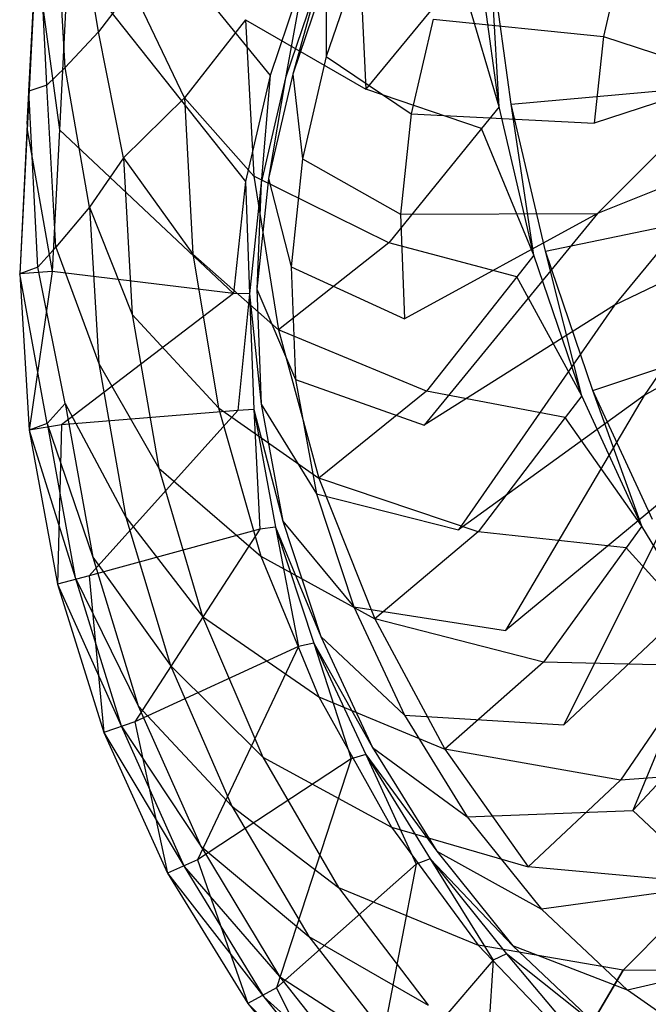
# Model space of a CAD drawing. Extents: x 0 to 0.55, y -0.45 to 0.
# Tile 2 of 29: x 0 to 0.096, y -0.365 to -0.214. Entities that reach past the tile are written whole.
import ezdxf

# ---------------------------------------------------------------- set-up
doc = ezdxf.new("R2010")
doc.units = 0
doc.layers.add('L1_WT_516055_0___REPLACEMTFOREM', color=7, linetype='CONTINUOUS')

msp = doc.modelspace()

# ---------------------------------------------------------------- linework, layer by layer
at = {"layer": 'L1_WT_516055_0___REPLACEMTFOREM', "color": 8}
for points, invisible_edges in [([(0.038368, -0.222353, 0.181068), (0.008384, -0.185412, 0.181068), (0.007427, -0.204339, 0.181068), (0.038368, -0.222353, 0.181068)], 13), ([(0.008384, -0.185412, 0.181068), (0.038368, -0.222353, 0.181068), (0.043547, -0.207083, 0.181068), (0.008384, -0.185412, 0.181068)], 14), ([(0.012078, -0.215657, 0.1), (0.00833, -0.193567, 0.118), (0.013439, -0.188779, 0.1), (0.012078, -0.215657, 0.1)], 14), ([(0.013439, -0.188779, 0.1), (0.017215, -0.208968, 0.082), (0.012078, -0.215657, 0.1), (0.013439, -0.188779, 0.1)], 13), ([(0.006941, -0.221129, 0.118), (0.005581, -0.195961, 0.136), (0.00833, -0.193567, 0.118), (0.006941, -0.221129, 0.118)], 14), ([(0.00833, -0.193567, 0.118), (0.012078, -0.215657, 0.1), (0.006941, -0.221129, 0.118), (0.00833, -0.193567, 0.118)], 13), ([(0.004179, -0.223865, 0.136), (0.002833, -0.196759, 0.154), (0.005581, -0.195961, 0.136), (0.004179, -0.223865, 0.136)], 14), ([(0.005581, -0.195961, 0.136), (0.006941, -0.221129, 0.118), (0.004179, -0.223865, 0.136), (0.005581, -0.195961, 0.136)], 13), ([(0.002833, -0.196759, 0.154), (0.004179, -0.223865, 0.136), (0.001417, -0.224777, 0.154), (0.002833, -0.196759, 0.154)], 13), ([(0.001417, -0.224777, 0.154), (0.002525, -0.20285, 0.177241), (0.002833, -0.196759, 0.154), (0.001417, -0.224777, 0.154)], 14), ([(0.025236, -0.225775, 0.064), (0.017215, -0.208968, 0.082), (0.026523, -0.200759, 0.064), (0.025236, -0.225775, 0.064)], 14), ([(0.026523, -0.200759, 0.064), (0.034592, -0.213804, 0.046), (0.025236, -0.225775, 0.064), (0.026523, -0.200759, 0.064)], 13), ([(0.051871, -0.200465, 0.028), (0.053046, -0.224453, 0.028), (0.034592, -0.213804, 0.046), (0.051871, -0.200465, 0.028)], 14), ([(0.067496, -0.206911, 0.012866), (0.053046, -0.224453, 0.028), (0.051871, -0.200465, 0.028), (0.067496, -0.206911, 0.012866)], 14), ([(0.002475, -0.203853, 0.181068), (0.001161, -0.22984, 0.177241), (0.001119, -0.230673, 0.181068), (0.002475, -0.203853, 0.181068)], 13), ([(0.006095, -0.23068, 0.181068), (0.002475, -0.203853, 0.181068), (0.001119, -0.230673, 0.181068), (0.006095, -0.23068, 0.181068)], 13), ([(0.002525, -0.20285, 0.177241), (0.001417, -0.224777, 0.154), (0.001161, -0.22984, 0.177241), (0.002525, -0.20285, 0.177241)], 13), ([(0.001161, -0.22984, 0.177241), (0.002475, -0.203853, 0.181068), (0.002525, -0.20285, 0.177241), (0.001161, -0.22984, 0.177241)], 14), ([(0.002475, -0.203853, 0.181068), (0.006095, -0.23068, 0.181068), (0.007427, -0.204339, 0.181068), (0.002475, -0.203853, 0.181068)], 14), ([(0.063351, -0.213724, 0.125), (0.089439, -0.216388, 0.0925), (0.092344, -0.203846, 0.0925), (0.063351, -0.213724, 0.125)], 14), ([(0.073466, -0.227166, 0.01), (0.067496, -0.206911, 0.012866), (0.070233, -0.203589, 0.01), (0.073466, -0.227166, 0.01)], 14), ([(0.072094, -0.203389, 0.01), (0.073466, -0.227166, 0.01), (0.070233, -0.203589, 0.01), (0.072094, -0.203389, 0.01)], 13), ([(0.073466, -0.227166, 0.01), (0.072094, -0.203389, 0.01), (0.075299, -0.226766, 0.01), (0.073466, -0.227166, 0.01)], 14), ([(0.244664, -0.211543, 0.01), (0.075299, -0.226766, 0.01), (0.072094, -0.203389, 0.01), (0.244664, -0.211543, 0.01)], 13), ([(0.110443, -0.211022, 0.07625), (0.092344, -0.203846, 0.0925), (0.089439, -0.216388, 0.0925), (0.110443, -0.211022, 0.07625)], 13), ([(0.034604, -0.238601, 0.181068), (0.007427, -0.204339, 0.181068), (0.006095, -0.23068, 0.181068), (0.034604, -0.238601, 0.181068)], 13), ([(0.007427, -0.204339, 0.181068), (0.034604, -0.238601, 0.181068), (0.038368, -0.222353, 0.181068), (0.007427, -0.204339, 0.181068)], 14), ([(0.046957, -0.207108, 0.175286), (0.046987, -0.219471, 0.1575), (0.051978, -0.204757, 0.1575), (0.046957, -0.207108, 0.175286)], 14), ([(0.063351, -0.213724, 0.125), (0.051978, -0.204757, 0.1575), (0.046987, -0.219471, 0.1575), (0.063351, -0.213724, 0.125)], 13), ([(0.040742, -0.222735, 0.181068), (0.043547, -0.207083, 0.181068), (0.038368, -0.222353, 0.181068), (0.040742, -0.222735, 0.181068)], 13), ([(0.043547, -0.207083, 0.181068), (0.040742, -0.222735, 0.181068), (0.04587, -0.207617, 0.181068), (0.043547, -0.207083, 0.181068)], 14), ([(0.041853, -0.222154, 0.175286), (0.04587, -0.207617, 0.181068), (0.040742, -0.222735, 0.181068), (0.041853, -0.222154, 0.175286)], 13), ([(0.046987, -0.219471, 0.1575), (0.046957, -0.207108, 0.175286), (0.041853, -0.222154, 0.175286), (0.046987, -0.219471, 0.1575)], 13), ([(0.04587, -0.207617, 0.181068), (0.041853, -0.222154, 0.175286), (0.046957, -0.207108, 0.175286), (0.04587, -0.207617, 0.181068)], 14), ([(0.070772, -0.230488, 0.012866), (0.053046, -0.224453, 0.028), (0.067496, -0.206911, 0.012866), (0.070772, -0.230488, 0.012866)], 14), ([(0.073466, -0.227166, 0.01), (0.070772, -0.230488, 0.012866), (0.067496, -0.206911, 0.012866), (0.073466, -0.227166, 0.01)], 14), ([(0.01588, -0.23501, 0.082), (0.012078, -0.215657, 0.1), (0.017215, -0.208968, 0.082), (0.01588, -0.23501, 0.082)], 14), ([(0.017215, -0.208968, 0.082), (0.025236, -0.225775, 0.064), (0.01588, -0.23501, 0.082), (0.017215, -0.208968, 0.082)], 13), ([(0.089439, -0.216388, 0.0925), (0.109195, -0.222801, 0.07625), (0.110443, -0.211022, 0.07625), (0.089439, -0.216388, 0.0925)], 14), ([(0.075299, -0.226766, 0.01), (0.244664, -0.211543, 0.01), (0.244577, -0.214903, 0.01), (0.075299, -0.226766, 0.01)], 14), ([(0.034592, -0.213804, 0.046), (0.035858, -0.237792, 0.046), (0.025236, -0.225775, 0.064), (0.034592, -0.213804, 0.046)], 14), ([(0.034592, -0.213804, 0.046), (0.053046, -0.224453, 0.028), (0.035858, -0.237792, 0.046), (0.034592, -0.213804, 0.046)], 14), ([(0.046987, -0.219471, 0.1575), (0.059984, -0.228256, 0.125), (0.063351, -0.213724, 0.125), (0.046987, -0.219471, 0.1575)], 14), ([(0.089439, -0.216388, 0.0925), (0.063351, -0.213724, 0.125), (0.059984, -0.228256, 0.125), (0.089439, -0.216388, 0.0925)], 13), ([(0.010716, -0.242535, 0.1), (0.006941, -0.221129, 0.118), (0.012078, -0.215657, 0.1), (0.010716, -0.242535, 0.1)], 14), ([(0.012078, -0.215657, 0.1), (0.01588, -0.23501, 0.082), (0.010716, -0.242535, 0.1), (0.012078, -0.215657, 0.1)], 13), ([(0.244577, -0.214903, 0.01), (0.080578, -0.249327, 0.01), (0.075299, -0.226766, 0.01), (0.244577, -0.214903, 0.01)], 13), ([(0.080578, -0.249327, 0.01), (0.244577, -0.214903, 0.01), (0.244861, -0.218253, 0.01), (0.080578, -0.249327, 0.01)], 14), ([(0.059984, -0.228256, 0.125), (0.088031, -0.22967, 0.0925), (0.089439, -0.216388, 0.0925), (0.059984, -0.228256, 0.125)], 14), ([(0.109195, -0.222801, 0.07625), (0.089439, -0.216388, 0.0925), (0.088031, -0.22967, 0.0925), (0.109195, -0.222801, 0.07625)], 13), ([(0.244861, -0.218253, 0.01), (0.087837, -0.270682, 0.01), (0.080578, -0.249327, 0.01), (0.244861, -0.218253, 0.01)], 13), ([(0.087837, -0.270682, 0.01), (0.244861, -0.218253, 0.01), (0.245512, -0.221548, 0.01), (0.087837, -0.270682, 0.01)], 14), ([(0.041853, -0.222154, 0.175286), (0.04336, -0.235128, 0.1575), (0.046987, -0.219471, 0.1575), (0.041853, -0.222154, 0.175286)], 14), ([(0.059984, -0.228256, 0.125), (0.046987, -0.219471, 0.1575), (0.04336, -0.235128, 0.1575), (0.059984, -0.228256, 0.125)], 13), ([(0.005553, -0.248691, 0.118), (0.004179, -0.223865, 0.136), (0.006941, -0.221129, 0.118), (0.005553, -0.248691, 0.118)], 14), ([(0.006941, -0.221129, 0.118), (0.010716, -0.242535, 0.1), (0.005553, -0.248691, 0.118), (0.006941, -0.221129, 0.118)], 13), ([(0.245512, -0.221548, 0.01), (0.096948, -0.290463, 0.01), (0.087837, -0.270682, 0.01), (0.245512, -0.221548, 0.01)], 13), ([(0.037016, -0.23882, 0.181068), (0.038368, -0.222353, 0.181068), (0.034604, -0.238601, 0.181068), (0.037016, -0.23882, 0.181068)], 13), ([(0.038368, -0.222353, 0.181068), (0.037016, -0.23882, 0.181068), (0.040742, -0.222735, 0.181068), (0.038368, -0.222353, 0.181068)], 14), ([(0.038144, -0.238163, 0.175286), (0.040742, -0.222735, 0.181068), (0.037016, -0.23882, 0.181068), (0.038144, -0.238163, 0.175286)], 13), ([(0.04336, -0.235128, 0.1575), (0.041853, -0.222154, 0.175286), (0.038144, -0.238163, 0.175286), (0.04336, -0.235128, 0.1575)], 13), ([(0.040742, -0.222735, 0.181068), (0.038144, -0.238163, 0.175286), (0.041853, -0.222154, 0.175286), (0.040742, -0.222735, 0.181068)], 14), ([(0.08854, -0.243515, 0.0925), (0.109195, -0.222801, 0.07625), (0.088031, -0.22967, 0.0925), (0.08854, -0.243515, 0.0925)], 13), ([(0.109195, -0.222801, 0.07625), (0.08854, -0.243515, 0.0925), (0.109646, -0.235079, 0.07625), (0.109195, -0.222801, 0.07625)], 14), ([(0, -0.252795, 0.177241), (0.001417, -0.224777, 0.154), (0, -0.252795, 0.154), (0, -0.252795, 0.177241)], 13), ([(0.001417, -0.224777, 0.154), (0, -0.252795, 0.177241), (0.001161, -0.22984, 0.177241), (0.001417, -0.224777, 0.154)], 14), ([(0.001417, -0.224777, 0.154), (0.002777, -0.251769, 0.136), (0, -0.252795, 0.154), (0.001417, -0.224777, 0.154)], 13), ([(0.002777, -0.251769, 0.136), (0.001417, -0.224777, 0.154), (0.004179, -0.223865, 0.136), (0.002777, -0.251769, 0.136)], 14), ([(0.004179, -0.223865, 0.136), (0.005553, -0.248691, 0.118), (0.002777, -0.251769, 0.136), (0.004179, -0.223865, 0.136)], 13), ([(0.05655, -0.24803, 0.028), (0.035858, -0.237792, 0.046), (0.053046, -0.224453, 0.028), (0.05655, -0.24803, 0.028)], 14), ([(0.070772, -0.230488, 0.012866), (0.05655, -0.24803, 0.028), (0.053046, -0.224453, 0.028), (0.070772, -0.230488, 0.012866)], 14), ([(0.025236, -0.225775, 0.064), (0.026551, -0.249763, 0.064), (0.01588, -0.23501, 0.082), (0.025236, -0.225775, 0.064)], 14), ([(0.025236, -0.225775, 0.064), (0.035858, -0.237792, 0.046), (0.026551, -0.249763, 0.064), (0.025236, -0.225775, 0.064)], 14), ([(0.078792, -0.249929, 0.01), (0.070772, -0.230488, 0.012866), (0.073466, -0.227166, 0.01), (0.078792, -0.249929, 0.01)], 14), ([(0.075299, -0.226766, 0.01), (0.078792, -0.249929, 0.01), (0.073466, -0.227166, 0.01), (0.075299, -0.226766, 0.01)], 13), ([(0.078792, -0.249929, 0.01), (0.075299, -0.226766, 0.01), (0.080578, -0.249327, 0.01), (0.078792, -0.249929, 0.01)], 14), ([(0.04336, -0.235128, 0.1575), (0.058353, -0.243647, 0.125), (0.059984, -0.228256, 0.125), (0.04336, -0.235128, 0.1575)], 14), ([(0.088031, -0.22967, 0.0925), (0.059984, -0.228256, 0.125), (0.058353, -0.243647, 0.125), (0.088031, -0.22967, 0.0925)], 13), ([(0, -0.252795, 0.181068), (0.001161, -0.22984, 0.177241), (0, -0.252795, 0.177241), (0, -0.252795, 0.181068)], 13), ([(0.001161, -0.22984, 0.177241), (0, -0.252795, 0.181068), (0.001119, -0.230673, 0.181068), (0.001161, -0.22984, 0.177241)], 14), ([(0.004996, -0.252407, 0.181068), (0.001119, -0.230673, 0.181068), (0, -0.252795, 0.181068), (0.004996, -0.252407, 0.181068)], 13), ([(0.001119, -0.230673, 0.181068), (0.004996, -0.252407, 0.181068), (0.006095, -0.23068, 0.181068), (0.001119, -0.230673, 0.181068)], 14), ([(0.03278, -0.255809, 0.181068), (0.006095, -0.23068, 0.181068), (0.004996, -0.252407, 0.181068), (0.03278, -0.255809, 0.181068)], 13), ([(0.006095, -0.23068, 0.181068), (0.03278, -0.255809, 0.181068), (0.034604, -0.238601, 0.181068), (0.006095, -0.23068, 0.181068)], 14), ([(0.07617, -0.253251, 0.012866), (0.05655, -0.24803, 0.028), (0.070772, -0.230488, 0.012866), (0.07617, -0.253251, 0.012866)], 14), ([(0.058353, -0.243647, 0.125), (0.08854, -0.243515, 0.0925), (0.088031, -0.22967, 0.0925), (0.058353, -0.243647, 0.125)], 14), ([(0.078792, -0.249929, 0.01), (0.07617, -0.253251, 0.012866), (0.070772, -0.230488, 0.012866), (0.078792, -0.249929, 0.01)], 14), ([(0.01588, -0.23501, 0.082), (0.017244, -0.258997, 0.082), (0.010716, -0.242535, 0.1), (0.01588, -0.23501, 0.082)], 14), ([(0.01588, -0.23501, 0.082), (0.026551, -0.249763, 0.064), (0.017244, -0.258997, 0.082), (0.01588, -0.23501, 0.082)], 14), ([(0.038144, -0.238163, 0.175286), (0.041603, -0.251708, 0.1575), (0.04336, -0.235128, 0.1575), (0.038144, -0.238163, 0.175286)], 14), ([(0.058353, -0.243647, 0.125), (0.04336, -0.235128, 0.1575), (0.041603, -0.251708, 0.1575), (0.058353, -0.243647, 0.125)], 13), ([(0.091144, -0.257575, 0.0925), (0.109646, -0.235079, 0.07625), (0.08854, -0.243515, 0.0925), (0.091144, -0.257575, 0.0925)], 13), ([(0.109646, -0.235079, 0.07625), (0.091144, -0.257575, 0.0925), (0.111955, -0.247546, 0.07625), (0.109646, -0.235079, 0.07625)], 14), ([(0.035858, -0.237792, 0.046), (0.039633, -0.261369, 0.046), (0.026551, -0.249763, 0.064), (0.035858, -0.237792, 0.046)], 14), ([(0.05655, -0.24803, 0.028), (0.039633, -0.261369, 0.046), (0.035858, -0.237792, 0.046), (0.05655, -0.24803, 0.028)], 14), ([(0.041603, -0.251708, 0.1575), (0.038144, -0.238163, 0.175286), (0.036348, -0.255117, 0.175286), (0.041603, -0.251708, 0.1575)], 13), ([(0.037016, -0.23882, 0.181068), (0.036348, -0.255117, 0.175286), (0.038144, -0.238163, 0.175286), (0.037016, -0.23882, 0.181068)], 14), ([(0.035211, -0.255854, 0.181068), (0.034604, -0.238601, 0.181068), (0.03278, -0.255809, 0.181068), (0.035211, -0.255854, 0.181068)], 13), ([(0.034604, -0.238601, 0.181068), (0.035211, -0.255854, 0.181068), (0.037016, -0.23882, 0.181068), (0.034604, -0.238601, 0.181068)], 14), ([(0.036348, -0.255117, 0.175286), (0.037016, -0.23882, 0.181068), (0.035211, -0.255854, 0.181068), (0.036348, -0.255117, 0.175286)], 13), ([(0.010716, -0.242535, 0.1), (0.012108, -0.266522, 0.1), (0.005553, -0.248691, 0.118), (0.010716, -0.242535, 0.1)], 14), ([(0.010716, -0.242535, 0.1), (0.017244, -0.258997, 0.082), (0.012108, -0.266522, 0.1), (0.010716, -0.242535, 0.1)], 14), ([(0.041603, -0.251708, 0.1575), (0.058943, -0.25969, 0.125), (0.058353, -0.243647, 0.125), (0.041603, -0.251708, 0.1575)], 14), ([(0.08854, -0.243515, 0.0925), (0.058353, -0.243647, 0.125), (0.058943, -0.25969, 0.125), (0.08854, -0.243515, 0.0925)], 13), ([(0.06196, -0.27598, 0.125), (0.08854, -0.243515, 0.0925), (0.058943, -0.25969, 0.125), (0.06196, -0.27598, 0.125)], 13), ([(0.08854, -0.243515, 0.0925), (0.06196, -0.27598, 0.125), (0.091144, -0.257575, 0.0925), (0.08854, -0.243515, 0.0925)], 14), ([(0.095701, -0.271438, 0.0925), (0.111955, -0.247546, 0.07625), (0.091144, -0.257575, 0.0925), (0.095701, -0.271438, 0.0925)], 13), ([(0.111955, -0.247546, 0.07625), (0.095701, -0.271438, 0.0925), (0.115996, -0.25984, 0.07625), (0.111955, -0.247546, 0.07625)], 14), ([(0.006972, -0.272679, 0.118), (0.002777, -0.251769, 0.136), (0.005553, -0.248691, 0.118), (0.006972, -0.272679, 0.118)], 14), ([(0.005553, -0.248691, 0.118), (0.012108, -0.266522, 0.1), (0.006972, -0.272679, 0.118), (0.005553, -0.248691, 0.118)], 14), ([(0.062323, -0.270793, 0.028), (0.039633, -0.261369, 0.046), (0.05655, -0.24803, 0.028), (0.062323, -0.270793, 0.028)], 14), ([(0.07617, -0.253251, 0.012866), (0.062323, -0.270793, 0.028), (0.05655, -0.24803, 0.028), (0.07617, -0.253251, 0.012866)], 14), ([(0.026551, -0.249763, 0.064), (0.030473, -0.27334, 0.064), (0.017244, -0.258997, 0.082), (0.026551, -0.249763, 0.064)], 14), ([(0.026551, -0.249763, 0.064), (0.039633, -0.261369, 0.046), (0.030473, -0.27334, 0.064), (0.026551, -0.249763, 0.064)], 14), ([(0.086121, -0.271489, 0.01), (0.07617, -0.253251, 0.012866), (0.078792, -0.249929, 0.01), (0.086121, -0.271489, 0.01)], 14), ([(0.080578, -0.249327, 0.01), (0.086121, -0.271489, 0.01), (0.078792, -0.249929, 0.01), (0.080578, -0.249327, 0.01)], 13), ([(0.086121, -0.271489, 0.01), (0.080578, -0.249327, 0.01), (0.087837, -0.270682, 0.01), (0.086121, -0.271489, 0.01)], 14), ([(0.00421, -0.275757, 0.136), (0, -0.252795, 0.154), (0.002777, -0.251769, 0.136), (0.00421, -0.275757, 0.136)], 14), ([(0.002777, -0.251769, 0.136), (0.006972, -0.272679, 0.118), (0.00421, -0.275757, 0.136), (0.002777, -0.251769, 0.136)], 13), ([(0.036348, -0.255117, 0.175286), (0.042238, -0.268991, 0.1575), (0.041603, -0.251708, 0.1575), (0.036348, -0.255117, 0.175286)], 14), ([(0.058943, -0.25969, 0.125), (0.041603, -0.251708, 0.1575), (0.042238, -0.268991, 0.1575), (0.058943, -0.25969, 0.125)], 13), ([(0.001448, -0.276783, 0.181068), (0.004996, -0.252407, 0.181068), (0, -0.252795, 0.181068), (0.001448, -0.276783, 0.181068)], 13), ([(0.001448, -0.276783, 0.181068), (0, -0.252795, 0.177241), (0.001448, -0.276783, 0.177241), (0.001448, -0.276783, 0.181068)], 13), ([(0, -0.252795, 0.177241), (0.001448, -0.276783, 0.181068), (0, -0.252795, 0.181068), (0, -0.252795, 0.177241)], 14), ([(0, -0.252795, 0.154), (0.00421, -0.275757, 0.136), (0.001448, -0.276783, 0.154), (0, -0.252795, 0.154)], 13), ([(0.001448, -0.276783, 0.177241), (0, -0.252795, 0.154), (0.001448, -0.276783, 0.154), (0.001448, -0.276783, 0.177241)], 13), ([(0, -0.252795, 0.154), (0.001448, -0.276783, 0.177241), (0, -0.252795, 0.177241), (0, -0.252795, 0.154)], 14), ([(0.004996, -0.252407, 0.181068), (0.001448, -0.276783, 0.181068), (0.006418, -0.275966, 0.181068), (0.004996, -0.252407, 0.181068)], 14), ([(0.006418, -0.275966, 0.181068), (0.03278, -0.255809, 0.181068), (0.004996, -0.252407, 0.181068), (0.006418, -0.275966, 0.181068)], 13), ([(0.083596, -0.274811, 0.012866), (0.062323, -0.270793, 0.028), (0.07617, -0.253251, 0.012866), (0.083596, -0.274811, 0.012866)], 14), ([(0.086121, -0.271489, 0.01), (0.083596, -0.274811, 0.012866), (0.07617, -0.253251, 0.012866), (0.086121, -0.271489, 0.01)], 14), ([(0.035211, -0.255854, 0.181068), (0.036998, -0.272789, 0.175286), (0.036348, -0.255117, 0.175286), (0.035211, -0.255854, 0.181068)], 14), ([(0.042238, -0.268991, 0.1575), (0.036348, -0.255117, 0.175286), (0.036998, -0.272789, 0.175286), (0.042238, -0.268991, 0.1575)], 13), ([(0.03278, -0.255809, 0.181068), (0.006418, -0.275966, 0.181068), (0.03344, -0.273745, 0.181068), (0.03278, -0.255809, 0.181068)], 14), ([(0.03344, -0.273745, 0.181068), (0.035211, -0.255854, 0.181068), (0.03278, -0.255809, 0.181068), (0.03344, -0.273745, 0.181068)], 13), ([(0.035211, -0.255854, 0.181068), (0.03344, -0.273745, 0.181068), (0.035864, -0.273611, 0.181068), (0.035211, -0.255854, 0.181068)], 14), ([(0.036998, -0.272789, 0.175286), (0.035211, -0.255854, 0.181068), (0.035864, -0.273611, 0.181068), (0.036998, -0.272789, 0.175286)], 13), ([(0.06724, -0.292044, 0.125), (0.091144, -0.257575, 0.0925), (0.06196, -0.27598, 0.125), (0.06724, -0.292044, 0.125)], 13), ([(0.091144, -0.257575, 0.0925), (0.06724, -0.292044, 0.125), (0.095701, -0.271438, 0.0925), (0.091144, -0.257575, 0.0925)], 14), ([(0.017244, -0.258997, 0.082), (0.021313, -0.282575, 0.082), (0.012108, -0.266522, 0.1), (0.017244, -0.258997, 0.082)], 14), ([(0.017244, -0.258997, 0.082), (0.030473, -0.27334, 0.064), (0.021313, -0.282575, 0.082), (0.017244, -0.258997, 0.082)], 14), ([(0.042238, -0.268991, 0.1575), (0.06196, -0.27598, 0.125), (0.058943, -0.25969, 0.125), (0.042238, -0.268991, 0.1575)], 14), ([(0.101922, -0.284752, 0.0925), (0.115996, -0.25984, 0.07625), (0.095701, -0.271438, 0.0925), (0.101922, -0.284752, 0.0925)], 13), ([(0.039633, -0.261369, 0.046), (0.045854, -0.284132, 0.046), (0.030473, -0.27334, 0.064), (0.039633, -0.261369, 0.046)], 14), ([(0.062323, -0.270793, 0.028), (0.045854, -0.284132, 0.046), (0.039633, -0.261369, 0.046), (0.062323, -0.270793, 0.028)], 14), ([(0.012108, -0.266522, 0.1), (0.016258, -0.290099, 0.1), (0.006972, -0.272679, 0.118), (0.012108, -0.266522, 0.1)], 14), ([(0.012108, -0.266522, 0.1), (0.021313, -0.282575, 0.082), (0.016258, -0.290099, 0.1), (0.012108, -0.266522, 0.1)], 14), ([(0.036998, -0.272789, 0.175286), (0.045489, -0.286541, 0.1575), (0.042238, -0.268991, 0.1575), (0.036998, -0.272789, 0.175286)], 14), ([(0.06196, -0.27598, 0.125), (0.042238, -0.268991, 0.1575), (0.045489, -0.286541, 0.1575), (0.06196, -0.27598, 0.125)], 13), ([(0.070267, -0.292353, 0.028), (0.045854, -0.284132, 0.046), (0.062323, -0.270793, 0.028), (0.070267, -0.292353, 0.028)], 14), ([(0.083596, -0.274811, 0.012866), (0.070267, -0.292353, 0.028), (0.062323, -0.270793, 0.028), (0.083596, -0.274811, 0.012866)], 14), ([(0.074449, -0.307472, 0.125), (0.095701, -0.271438, 0.0925), (0.06724, -0.292044, 0.125), (0.074449, -0.307472, 0.125)], 13), ([(0.095701, -0.271438, 0.0925), (0.074449, -0.307472, 0.125), (0.101922, -0.284752, 0.0925), (0.095701, -0.271438, 0.0925)], 14), ([(0.095327, -0.291477, 0.01), (0.083596, -0.274811, 0.012866), (0.086121, -0.271489, 0.01), (0.095327, -0.291477, 0.01)], 14), ([(0.087837, -0.270682, 0.01), (0.095327, -0.291477, 0.01), (0.086121, -0.271489, 0.01), (0.087837, -0.270682, 0.01)], 13), ([(0.095327, -0.291477, 0.01), (0.087837, -0.270682, 0.01), (0.096948, -0.290463, 0.01), (0.095327, -0.291477, 0.01)], 14), ([(0.006972, -0.272679, 0.118), (0.011203, -0.296256, 0.118), (0.00421, -0.275757, 0.136), (0.006972, -0.272679, 0.118)], 14), ([(0.006972, -0.272679, 0.118), (0.016258, -0.290099, 0.1), (0.011203, -0.296256, 0.118), (0.006972, -0.272679, 0.118)], 14), ([(0.035864, -0.273611, 0.181068), (0.040321, -0.290734, 0.175286), (0.036998, -0.272789, 0.175286), (0.035864, -0.273611, 0.181068)], 14), ([(0.045489, -0.286541, 0.1575), (0.036998, -0.272789, 0.175286), (0.040321, -0.290734, 0.175286), (0.045489, -0.286541, 0.1575)], 13), ([(0.01066, -0.299122, 0.181068), (0.03344, -0.273745, 0.181068), (0.006418, -0.275966, 0.181068), (0.01066, -0.299122, 0.181068)], 13), ([(0.03344, -0.273745, 0.181068), (0.01066, -0.299122, 0.181068), (0.036813, -0.291959, 0.181068), (0.03344, -0.273745, 0.181068)], 14), ([(0.030473, -0.27334, 0.064), (0.036936, -0.296103, 0.064), (0.021313, -0.282575, 0.082), (0.030473, -0.27334, 0.064)], 14), ([(0.030473, -0.27334, 0.064), (0.045854, -0.284132, 0.046), (0.036936, -0.296103, 0.064), (0.030473, -0.27334, 0.064)], 14), ([(0.036813, -0.291959, 0.181068), (0.035864, -0.273611, 0.181068), (0.03344, -0.273745, 0.181068), (0.036813, -0.291959, 0.181068)], 13), ([(0.035864, -0.273611, 0.181068), (0.036813, -0.291959, 0.181068), (0.039203, -0.291642, 0.181068), (0.035864, -0.273611, 0.181068)], 14), ([(0.040321, -0.290734, 0.175286), (0.035864, -0.273611, 0.181068), (0.039203, -0.291642, 0.181068), (0.040321, -0.290734, 0.175286)], 13), ([(0.092925, -0.294799, 0.012866), (0.070267, -0.292353, 0.028), (0.083596, -0.274811, 0.012866), (0.092925, -0.294799, 0.012866)], 14), ([(0.095327, -0.291477, 0.01), (0.092925, -0.294799, 0.012866), (0.083596, -0.274811, 0.012866), (0.095327, -0.291477, 0.01)], 14), ([(0.00421, -0.275757, 0.136), (0.008485, -0.299334, 0.136), (0.001448, -0.276783, 0.154), (0.00421, -0.275757, 0.136)], 14), ([(0.005766, -0.30036, 0.181068), (0.006418, -0.275966, 0.181068), (0.001448, -0.276783, 0.181068), (0.005766, -0.30036, 0.181068)], 13), ([(0.00421, -0.275757, 0.136), (0.011203, -0.296256, 0.118), (0.008485, -0.299334, 0.136), (0.00421, -0.275757, 0.136)], 14), ([(0.006418, -0.275966, 0.181068), (0.005766, -0.30036, 0.181068), (0.01066, -0.299122, 0.181068), (0.006418, -0.275966, 0.181068)], 14), ([(0.045489, -0.286541, 0.1575), (0.06724, -0.292044, 0.125), (0.06196, -0.27598, 0.125), (0.045489, -0.286541, 0.1575)], 14), ([(0.005766, -0.30036, 0.181068), (0.001448, -0.276783, 0.177241), (0.005766, -0.30036, 0.177241), (0.005766, -0.30036, 0.181068)], 13), ([(0.001448, -0.276783, 0.177241), (0.005766, -0.30036, 0.181068), (0.001448, -0.276783, 0.181068), (0.001448, -0.276783, 0.177241)], 14), ([(0.001448, -0.276783, 0.154), (0.008485, -0.299334, 0.136), (0.005766, -0.30036, 0.154), (0.001448, -0.276783, 0.154)], 14), ([(0.005766, -0.30036, 0.177241), (0.001448, -0.276783, 0.154), (0.005766, -0.30036, 0.154), (0.005766, -0.30036, 0.177241)], 13), ([(0.001448, -0.276783, 0.154), (0.005766, -0.30036, 0.177241), (0.001448, -0.276783, 0.177241), (0.001448, -0.276783, 0.154)], 14), ([(0.021313, -0.282575, 0.082), (0.028018, -0.305338, 0.082), (0.016258, -0.290099, 0.1), (0.021313, -0.282575, 0.082)], 14), ([(0.021313, -0.282575, 0.082), (0.036936, -0.296103, 0.064), (0.028018, -0.305338, 0.082), (0.021313, -0.282575, 0.082)], 14), ([(0.045854, -0.284132, 0.046), (0.054413, -0.305692, 0.046), (0.036936, -0.296103, 0.064), (0.045854, -0.284132, 0.046)], 14), ([(0.070267, -0.292353, 0.028), (0.054413, -0.305692, 0.046), (0.045854, -0.284132, 0.046), (0.070267, -0.292353, 0.028)], 14), ([(0.083363, -0.321928, 0.125), (0.101922, -0.284752, 0.0925), (0.074449, -0.307472, 0.125), (0.083363, -0.321928, 0.125)], 13), ([(0.101922, -0.284752, 0.0925), (0.083363, -0.321928, 0.125), (0.109615, -0.297228, 0.0925), (0.101922, -0.284752, 0.0925)], 14), ([(0.040321, -0.290734, 0.175286), (0.051177, -0.303847, 0.1575), (0.045489, -0.286541, 0.1575), (0.040321, -0.290734, 0.175286)], 14), ([(0.06724, -0.292044, 0.125), (0.045489, -0.286541, 0.1575), (0.051177, -0.303847, 0.1575), (0.06724, -0.292044, 0.125)], 13), ([(0.016258, -0.290099, 0.1), (0.023096, -0.312863, 0.1), (0.011203, -0.296256, 0.118), (0.016258, -0.290099, 0.1)], 14), ([(0.016258, -0.290099, 0.1), (0.028018, -0.305338, 0.082), (0.023096, -0.312863, 0.1), (0.016258, -0.290099, 0.1)], 14), ([(0.039203, -0.291642, 0.181068), (0.046138, -0.30843, 0.175286), (0.040321, -0.290734, 0.175286), (0.039203, -0.291642, 0.181068)], 14), ([(0.051177, -0.303847, 0.1575), (0.040321, -0.290734, 0.175286), (0.046138, -0.30843, 0.175286), (0.051177, -0.303847, 0.1575)], 13), ([(0.096948, -0.290463, 0.01), (0.106252, -0.30955, 0.01), (0.095327, -0.291477, 0.01), (0.096948, -0.290463, 0.01)], 13), ([(0.017648, -0.321479, 0.181068), (0.036813, -0.291959, 0.181068), (0.01066, -0.299122, 0.181068), (0.017648, -0.321479, 0.181068)], 13), ([(0.036813, -0.291959, 0.181068), (0.017648, -0.321479, 0.181068), (0.042716, -0.309919, 0.181068), (0.036813, -0.291959, 0.181068)], 14), ([(0.042716, -0.309919, 0.181068), (0.039203, -0.291642, 0.181068), (0.036813, -0.291959, 0.181068), (0.042716, -0.309919, 0.181068)], 13), ([(0.039203, -0.291642, 0.181068), (0.042716, -0.309919, 0.181068), (0.045047, -0.309421, 0.181068), (0.039203, -0.291642, 0.181068)], 14), ([(0.046138, -0.30843, 0.175286), (0.039203, -0.291642, 0.181068), (0.045047, -0.309421, 0.181068), (0.046138, -0.30843, 0.175286)], 13), ([(0.051177, -0.303847, 0.1575), (0.074449, -0.307472, 0.125), (0.06724, -0.292044, 0.125), (0.051177, -0.303847, 0.1575)], 14), ([(0.080246, -0.312341, 0.028), (0.054413, -0.305692, 0.046), (0.070267, -0.292353, 0.028), (0.080246, -0.312341, 0.028)], 14), ([(0.092925, -0.294799, 0.012866), (0.080246, -0.312341, 0.028), (0.070267, -0.292353, 0.028), (0.092925, -0.294799, 0.012866)], 14), ([(0.106252, -0.30955, 0.01), (0.092925, -0.294799, 0.012866), (0.095327, -0.291477, 0.01), (0.106252, -0.30955, 0.01)], 14), ([(0.103997, -0.312873, 0.012866), (0.080246, -0.312341, 0.028), (0.092925, -0.294799, 0.012866), (0.103997, -0.312873, 0.012866)], 14), ([(0.106252, -0.30955, 0.01), (0.103997, -0.312873, 0.012866), (0.092925, -0.294799, 0.012866), (0.106252, -0.30955, 0.01)], 14), ([(0.011203, -0.296256, 0.118), (0.018175, -0.319019, 0.118), (0.008485, -0.299334, 0.136), (0.011203, -0.296256, 0.118)], 14), ([(0.011203, -0.296256, 0.118), (0.023096, -0.312863, 0.1), (0.018175, -0.319019, 0.118), (0.011203, -0.296256, 0.118)], 14), ([(0.036936, -0.296103, 0.064), (0.045828, -0.317663, 0.064), (0.028018, -0.305338, 0.082), (0.036936, -0.296103, 0.064)], 14), ([(0.036936, -0.296103, 0.064), (0.054413, -0.305692, 0.046), (0.045828, -0.317663, 0.064), (0.036936, -0.296103, 0.064)], 14), ([(0.093941, -0.335085, 0.125), (0.109615, -0.297228, 0.0925), (0.083363, -0.321928, 0.125), (0.093941, -0.335085, 0.125)], 13), ([(0.109615, -0.297228, 0.0925), (0.093941, -0.335085, 0.125), (0.118744, -0.308583, 0.0925), (0.109615, -0.297228, 0.0925)], 14), ([(0.012882, -0.323123, 0.181068), (0.01066, -0.299122, 0.181068), (0.005766, -0.30036, 0.181068), (0.012882, -0.323123, 0.181068)], 13), ([(0.008485, -0.299334, 0.136), (0.015528, -0.322097, 0.136), (0.005766, -0.30036, 0.154), (0.008485, -0.299334, 0.136)], 14), ([(0.012882, -0.323123, 0.181068), (0.005766, -0.30036, 0.177241), (0.012882, -0.323123, 0.177241), (0.012882, -0.323123, 0.181068)], 13), ([(0.005766, -0.30036, 0.177241), (0.012882, -0.323123, 0.181068), (0.005766, -0.30036, 0.181068), (0.005766, -0.30036, 0.177241)], 14), ([(0.005766, -0.30036, 0.154), (0.015528, -0.322097, 0.136), (0.012882, -0.323123, 0.154), (0.005766, -0.30036, 0.154)], 14), ([(0.012882, -0.323123, 0.177241), (0.005766, -0.30036, 0.154), (0.012882, -0.323123, 0.154), (0.012882, -0.323123, 0.177241)], 13), ([(0.005766, -0.30036, 0.154), (0.012882, -0.323123, 0.177241), (0.005766, -0.30036, 0.177241), (0.005766, -0.30036, 0.154)], 14), ([(0.008485, -0.299334, 0.136), (0.018175, -0.319019, 0.118), (0.015528, -0.322097, 0.136), (0.008485, -0.299334, 0.136)], 14), ([(0.01066, -0.299122, 0.181068), (0.012882, -0.323123, 0.181068), (0.017648, -0.321479, 0.181068), (0.01066, -0.299122, 0.181068)], 14), ([(0.046138, -0.30843, 0.175286), (0.058943, -0.320467, 0.1575), (0.051177, -0.303847, 0.1575), (0.046138, -0.30843, 0.175286)], 14), ([(0.074449, -0.307472, 0.125), (0.051177, -0.303847, 0.1575), (0.058943, -0.320467, 0.1575), (0.074449, -0.307472, 0.125)], 13), ([(0.028018, -0.305338, 0.082), (0.037243, -0.326898, 0.082), (0.023096, -0.312863, 0.1), (0.028018, -0.305338, 0.082)], 14), ([(0.028018, -0.305338, 0.082), (0.045828, -0.317663, 0.064), (0.037243, -0.326898, 0.082), (0.028018, -0.305338, 0.082)], 14), ([(0.054413, -0.305692, 0.046), (0.065164, -0.32568, 0.046), (0.045828, -0.317663, 0.064), (0.054413, -0.305692, 0.046)], 14), ([(0.080246, -0.312341, 0.028), (0.065164, -0.32568, 0.046), (0.054413, -0.305692, 0.046), (0.080246, -0.312341, 0.028)], 14), ([(0.058943, -0.320467, 0.1575), (0.083363, -0.321928, 0.125), (0.074449, -0.307472, 0.125), (0.058943, -0.320467, 0.1575)], 14), ([(0.050776, -0.327167, 0.181068), (0.045047, -0.309421, 0.181068), (0.042716, -0.309919, 0.181068), (0.050776, -0.327167, 0.181068)], 13), ([(0.045047, -0.309421, 0.181068), (0.054079, -0.325424, 0.175286), (0.046138, -0.30843, 0.175286), (0.045047, -0.309421, 0.181068)], 14), ([(0.045047, -0.309421, 0.181068), (0.050776, -0.327167, 0.181068), (0.053026, -0.326497, 0.181068), (0.045047, -0.309421, 0.181068)], 14), ([(0.054079, -0.325424, 0.175286), (0.045047, -0.309421, 0.181068), (0.053026, -0.326497, 0.181068), (0.054079, -0.325424, 0.175286)], 13), ([(0.058943, -0.320467, 0.1575), (0.046138, -0.30843, 0.175286), (0.054079, -0.325424, 0.175286), (0.058943, -0.320467, 0.1575)], 13), ([(0.106192, -0.346637, 0.125), (0.118744, -0.308583, 0.0925), (0.093941, -0.335085, 0.125), (0.106192, -0.346637, 0.125)], 13), ([(0.027264, -0.342653, 0.181068), (0.042716, -0.309919, 0.181068), (0.017648, -0.321479, 0.181068), (0.027264, -0.342653, 0.181068)], 13), ([(0.042716, -0.309919, 0.181068), (0.027264, -0.342653, 0.181068), (0.050776, -0.327167, 0.181068), (0.042716, -0.309919, 0.181068)], 14), ([(0.092088, -0.330414, 0.028), (0.065164, -0.32568, 0.046), (0.080246, -0.312341, 0.028), (0.092088, -0.330414, 0.028)], 14), ([(0.103997, -0.312873, 0.012866), (0.092088, -0.330414, 0.028), (0.080246, -0.312341, 0.028), (0.103997, -0.312873, 0.012866)], 14), ([(0.023096, -0.312863, 0.1), (0.032506, -0.334422, 0.1), (0.018175, -0.319019, 0.118), (0.023096, -0.312863, 0.1)], 14), ([(0.023096, -0.312863, 0.1), (0.037243, -0.326898, 0.082), (0.032506, -0.334422, 0.1), (0.023096, -0.312863, 0.1)], 14), ([(0.116621, -0.328723, 0.012866), (0.092088, -0.330414, 0.028), (0.103997, -0.312873, 0.012866), (0.116621, -0.328723, 0.012866)], 14), ([(0.045828, -0.317663, 0.064), (0.056998, -0.337651, 0.064), (0.037243, -0.326898, 0.082), (0.045828, -0.317663, 0.064)], 14), ([(0.045828, -0.317663, 0.064), (0.065164, -0.32568, 0.046), (0.056998, -0.337651, 0.064), (0.045828, -0.317663, 0.064)], 14), ([(0.018175, -0.319019, 0.118), (0.027768, -0.340579, 0.118), (0.015528, -0.322097, 0.136), (0.018175, -0.319019, 0.118)], 14), ([(0.018175, -0.319019, 0.118), (0.032506, -0.334422, 0.1), (0.027768, -0.340579, 0.118), (0.018175, -0.319019, 0.118)], 14), ([(0.022673, -0.344683, 0.181068), (0.017648, -0.321479, 0.181068), (0.012882, -0.323123, 0.181068), (0.022673, -0.344683, 0.181068)], 13), ([(0.017648, -0.321479, 0.181068), (0.022673, -0.344683, 0.181068), (0.027264, -0.342653, 0.181068), (0.017648, -0.321479, 0.181068)], 14), ([(0.054079, -0.325424, 0.175286), (0.068547, -0.336042, 0.1575), (0.058943, -0.320467, 0.1575), (0.054079, -0.325424, 0.175286)], 14), ([(0.083363, -0.321928, 0.125), (0.058943, -0.320467, 0.1575), (0.068547, -0.336042, 0.1575), (0.083363, -0.321928, 0.125)], 13), ([(0.015528, -0.322097, 0.136), (0.02522, -0.343657, 0.136), (0.012882, -0.323123, 0.154), (0.015528, -0.322097, 0.136)], 14), ([(0.022673, -0.344683, 0.181068), (0.012882, -0.323123, 0.177241), (0.022673, -0.344683, 0.177241), (0.022673, -0.344683, 0.181068)], 13), ([(0.012882, -0.323123, 0.177241), (0.022673, -0.344683, 0.181068), (0.012882, -0.323123, 0.181068), (0.012882, -0.323123, 0.177241)], 14), ([(0.012882, -0.323123, 0.154), (0.02522, -0.343657, 0.136), (0.022673, -0.344683, 0.154), (0.012882, -0.323123, 0.154)], 14), ([(0.022673, -0.344683, 0.177241), (0.012882, -0.323123, 0.154), (0.022673, -0.344683, 0.154), (0.022673, -0.344683, 0.177241)], 13), ([(0.012882, -0.323123, 0.154), (0.022673, -0.344683, 0.177241), (0.012882, -0.323123, 0.177241), (0.012882, -0.323123, 0.154)], 14), ([(0.015528, -0.322097, 0.136), (0.027768, -0.340579, 0.118), (0.02522, -0.343657, 0.136), (0.015528, -0.322097, 0.136)], 14), ([(0.068547, -0.336042, 0.1575), (0.093941, -0.335085, 0.125), (0.083363, -0.321928, 0.125), (0.068547, -0.336042, 0.1575)], 14), ([(0.053026, -0.326497, 0.181068), (0.063899, -0.341349, 0.175286), (0.054079, -0.325424, 0.175286), (0.053026, -0.326497, 0.181068)], 14), ([(0.068547, -0.336042, 0.1575), (0.054079, -0.325424, 0.175286), (0.063899, -0.341349, 0.175286), (0.068547, -0.336042, 0.1575)], 13), ([(0.065164, -0.32568, 0.046), (0.077924, -0.343753, 0.046), (0.056998, -0.337651, 0.064), (0.065164, -0.32568, 0.046)], 14), ([(0.092088, -0.330414, 0.028), (0.077924, -0.343753, 0.046), (0.065164, -0.32568, 0.046), (0.092088, -0.330414, 0.028)], 14), ([(0.039343, -0.362284, 0.181068), (0.050776, -0.327167, 0.181068), (0.027264, -0.342653, 0.181068), (0.039343, -0.362284, 0.181068)], 13), ([(0.037243, -0.326898, 0.082), (0.048831, -0.346885, 0.082), (0.032506, -0.334422, 0.1), (0.037243, -0.326898, 0.082)], 14), ([(0.037243, -0.326898, 0.082), (0.056998, -0.337651, 0.064), (0.048831, -0.346885, 0.082), (0.037243, -0.326898, 0.082)], 14), ([(0.050776, -0.327167, 0.181068), (0.039343, -0.362284, 0.181068), (0.060743, -0.34333, 0.181068), (0.050776, -0.327167, 0.181068)], 14), ([(0.060743, -0.34333, 0.181068), (0.053026, -0.326497, 0.181068), (0.050776, -0.327167, 0.181068), (0.060743, -0.34333, 0.181068)], 13), ([(0.053026, -0.326497, 0.181068), (0.060743, -0.34333, 0.181068), (0.062893, -0.342498, 0.181068), (0.053026, -0.326497, 0.181068)], 14), ([(0.063899, -0.341349, 0.175286), (0.053026, -0.326497, 0.181068), (0.062893, -0.342498, 0.181068), (0.063899, -0.341349, 0.175286)], 13), ([(0.116621, -0.328723, 0.012866), (0.105592, -0.346264, 0.028), (0.092088, -0.330414, 0.028), (0.116621, -0.328723, 0.012866)], 14), ([(0.105592, -0.346264, 0.028), (0.077924, -0.343753, 0.046), (0.092088, -0.330414, 0.028), (0.105592, -0.346264, 0.028)], 14), ([(0.032506, -0.334422, 0.1), (0.044325, -0.35441, 0.1), (0.027768, -0.340579, 0.118), (0.032506, -0.334422, 0.1)], 14), ([(0.032506, -0.334422, 0.1), (0.048831, -0.346885, 0.082), (0.044325, -0.35441, 0.1), (0.032506, -0.334422, 0.1)], 14), ([(0.093941, -0.335085, 0.125), (0.068547, -0.336042, 0.1575), (0.079943, -0.350216, 0.1575), (0.093941, -0.335085, 0.125)], 13), ([(0.079943, -0.350216, 0.1575), (0.106192, -0.346637, 0.125), (0.093941, -0.335085, 0.125), (0.079943, -0.350216, 0.1575)], 13), ([(0.063899, -0.341349, 0.175286), (0.079943, -0.350216, 0.1575), (0.068547, -0.336042, 0.1575), (0.063899, -0.341349, 0.175286)], 14), ([(0.056998, -0.337651, 0.064), (0.070254, -0.355724, 0.064), (0.048831, -0.346885, 0.082), (0.056998, -0.337651, 0.064)], 14), ([(0.056998, -0.337651, 0.064), (0.077924, -0.343753, 0.046), (0.070254, -0.355724, 0.064), (0.056998, -0.337651, 0.064)], 14), ([(0.027768, -0.340579, 0.118), (0.039818, -0.360567, 0.118), (0.02522, -0.343657, 0.136), (0.027768, -0.340579, 0.118)], 14), ([(0.027768, -0.340579, 0.118), (0.044325, -0.35441, 0.1), (0.039818, -0.360567, 0.118), (0.027768, -0.340579, 0.118)], 14), ([(0.034971, -0.364671, 0.181068), (0.027264, -0.342653, 0.181068), (0.022673, -0.344683, 0.181068), (0.034971, -0.364671, 0.181068)], 13), ([(0.027264, -0.342653, 0.181068), (0.034971, -0.364671, 0.181068), (0.039343, -0.362284, 0.181068), (0.027264, -0.342653, 0.181068)], 14), ([(0.072569, -0.35804, 0.181068), (0.062893, -0.342498, 0.181068), (0.060743, -0.34333, 0.181068), (0.072569, -0.35804, 0.181068)], 13), ([(0.062893, -0.342498, 0.181068), (0.075551, -0.355842, 0.175286), (0.063899, -0.341349, 0.175286), (0.062893, -0.342498, 0.181068)], 14), ([(0.062893, -0.342498, 0.181068), (0.072569, -0.35804, 0.181068), (0.074601, -0.35706, 0.181068), (0.062893, -0.342498, 0.181068)], 14), ([(0.075551, -0.355842, 0.175286), (0.062893, -0.342498, 0.181068), (0.074601, -0.35706, 0.181068), (0.075551, -0.355842, 0.175286)], 13), ([(0.079943, -0.350216, 0.1575), (0.063899, -0.341349, 0.175286), (0.075551, -0.355842, 0.175286), (0.079943, -0.350216, 0.1575)], 13), ([(0.02522, -0.343657, 0.136), (0.037395, -0.363645, 0.136), (0.022673, -0.344683, 0.154), (0.02522, -0.343657, 0.136)], 14), ([(0.02522, -0.343657, 0.136), (0.039818, -0.360567, 0.118), (0.037395, -0.363645, 0.136), (0.02522, -0.343657, 0.136)], 14), ([(0.053678, -0.380035, 0.181068), (0.060743, -0.34333, 0.181068), (0.039343, -0.362284, 0.181068), (0.053678, -0.380035, 0.181068)], 13), ([(0.060743, -0.34333, 0.181068), (0.053678, -0.380035, 0.181068), (0.072569, -0.35804, 0.181068), (0.060743, -0.34333, 0.181068)], 14), ([(0.092474, -0.359603, 0.046), (0.070254, -0.355724, 0.064), (0.077924, -0.343753, 0.046), (0.092474, -0.359603, 0.046)], 14), ([(0.105592, -0.346264, 0.028), (0.092474, -0.359603, 0.046), (0.077924, -0.343753, 0.046), (0.105592, -0.346264, 0.028)], 14), ([(0.034971, -0.364671, 0.181068), (0.022673, -0.344683, 0.177241), (0.034971, -0.364671, 0.177241), (0.034971, -0.364671, 0.181068)], 13), ([(0.022673, -0.344683, 0.177241), (0.034971, -0.364671, 0.181068), (0.022673, -0.344683, 0.181068), (0.022673, -0.344683, 0.177241)], 14), ([(0.022673, -0.344683, 0.154), (0.037395, -0.363645, 0.136), (0.034971, -0.364671, 0.154), (0.022673, -0.344683, 0.154)], 14), ([(0.034971, -0.364671, 0.177241), (0.022673, -0.344683, 0.154), (0.034971, -0.364671, 0.154), (0.034971, -0.364671, 0.177241)], 13), ([(0.022673, -0.344683, 0.154), (0.034971, -0.364671, 0.177241), (0.022673, -0.344683, 0.177241), (0.022673, -0.344683, 0.154)], 14), ([(0.048831, -0.346885, 0.082), (0.062584, -0.364959, 0.082), (0.044325, -0.35441, 0.1), (0.048831, -0.346885, 0.082)], 14), ([(0.048831, -0.346885, 0.082), (0.070254, -0.355724, 0.064), (0.062584, -0.364959, 0.082), (0.048831, -0.346885, 0.082)], 14), ([(0.106192, -0.346637, 0.125), (0.079943, -0.350216, 0.1575), (0.093141, -0.362661, 0.1575), (0.106192, -0.346637, 0.125)], 14), ([(0.120526, -0.35962, 0.028), (0.092474, -0.359603, 0.046), (0.105592, -0.346264, 0.028), (0.120526, -0.35962, 0.028)], 14), ([(0.093141, -0.362661, 0.1575), (0.120063, -0.356412, 0.125), (0.106192, -0.346637, 0.125), (0.093141, -0.362661, 0.1575)], 13), ([(0.075551, -0.355842, 0.175286), (0.093141, -0.362661, 0.1575), (0.079943, -0.350216, 0.1575), (0.075551, -0.355842, 0.175286)], 13), ([(0.044325, -0.35441, 0.1), (0.058351, -0.372484, 0.1), (0.039818, -0.360567, 0.118), (0.044325, -0.35441, 0.1)], 14), ([(0.044325, -0.35441, 0.1), (0.062584, -0.364959, 0.082), (0.058351, -0.372484, 0.1), (0.044325, -0.35441, 0.1)], 14), ([(0.070254, -0.355724, 0.064), (0.08537, -0.371574, 0.064), (0.062584, -0.364959, 0.082), (0.070254, -0.355724, 0.064)], 14), ([(0.092474, -0.359603, 0.046), (0.08537, -0.371574, 0.064), (0.070254, -0.355724, 0.064), (0.092474, -0.359603, 0.046)], 14), ([(0.074601, -0.35706, 0.181068), (0.089046, -0.368568, 0.175286), (0.075551, -0.355842, 0.175286), (0.074601, -0.35706, 0.181068)], 13), ([(0.093141, -0.362661, 0.1575), (0.075551, -0.355842, 0.175286), (0.089046, -0.368568, 0.175286), (0.093141, -0.362661, 0.1575)], 14), ([(0.086266, -0.370956, 0.181068), (0.074601, -0.35706, 0.181068), (0.072569, -0.35804, 0.181068), (0.086266, -0.370956, 0.181068)], 13), ([(0.074601, -0.35706, 0.181068), (0.086266, -0.370956, 0.181068), (0.08816, -0.369846, 0.181068), (0.074601, -0.35706, 0.181068)], 14), ([(0.089046, -0.368568, 0.175286), (0.074601, -0.35706, 0.181068), (0.08816, -0.369846, 0.181068), (0.089046, -0.368568, 0.175286)], 14), ([(0.120063, -0.356412, 0.125), (0.093141, -0.362661, 0.1575), (0.108085, -0.373192, 0.1575), (0.120063, -0.356412, 0.125)], 14), ([(0.070023, -0.395602, 0.181068), (0.072569, -0.35804, 0.181068), (0.053678, -0.380035, 0.181068), (0.070023, -0.395602, 0.181068)], 13), ([(0.072569, -0.35804, 0.181068), (0.070023, -0.395602, 0.181068), (0.086266, -0.370956, 0.181068), (0.072569, -0.35804, 0.181068)], 14), ([(0.039818, -0.360567, 0.118), (0.054119, -0.37864, 0.118), (0.037395, -0.363645, 0.136), (0.039818, -0.360567, 0.118)], 14), ([(0.039818, -0.360567, 0.118), (0.058351, -0.372484, 0.1), (0.054119, -0.37864, 0.118), (0.039818, -0.360567, 0.118)], 14), ([(0.08537, -0.371574, 0.064), (0.092474, -0.359603, 0.046), (0.108564, -0.372959, 0.046), (0.08537, -0.371574, 0.064)], 14), ([(0.120526, -0.35962, 0.028), (0.108564, -0.372959, 0.046), (0.092474, -0.359603, 0.046), (0.120526, -0.35962, 0.028)], 14), ([(0.049567, -0.382745, 0.181068), (0.039343, -0.362284, 0.181068), (0.034971, -0.364671, 0.181068), (0.049567, -0.382745, 0.181068)], 13), ([(0.039343, -0.362284, 0.181068), (0.049567, -0.382745, 0.181068), (0.053678, -0.380035, 0.181068), (0.039343, -0.362284, 0.181068)], 14), ([(0.037395, -0.363645, 0.136), (0.051843, -0.381718, 0.136), (0.034971, -0.364671, 0.154), (0.037395, -0.363645, 0.136)], 14), ([(0.037395, -0.363645, 0.136), (0.054119, -0.37864, 0.118), (0.051843, -0.381718, 0.136), (0.037395, -0.363645, 0.136)], 14), ([(0.089046, -0.368568, 0.175286), (0.108085, -0.373192, 0.1575), (0.093141, -0.362661, 0.1575), (0.089046, -0.368568, 0.175286)], 13), ([(0.049567, -0.382745, 0.181068), (0.034971, -0.364671, 0.177241), (0.049567, -0.382745, 0.177241), (0.049567, -0.382745, 0.181068)], 13), ([(0.034971, -0.364671, 0.177241), (0.049567, -0.382745, 0.181068), (0.034971, -0.364671, 0.181068), (0.034971, -0.364671, 0.177241)], 14), ([(0.034971, -0.364671, 0.154), (0.051843, -0.381718, 0.136), (0.049567, -0.382745, 0.154), (0.034971, -0.364671, 0.154)], 14), ([(0.049567, -0.382745, 0.177241), (0.034971, -0.364671, 0.154), (0.049567, -0.382745, 0.154), (0.049567, -0.382745, 0.177241)], 13), ([(0.034971, -0.364671, 0.154), (0.049567, -0.382745, 0.177241), (0.034971, -0.364671, 0.177241), (0.034971, -0.364671, 0.154)], 14)]:
    msp.add_3dface(points, dxfattribs=dict(at, invisible_edges=invisible_edges))

doc.saveas('drawing.dxf')
